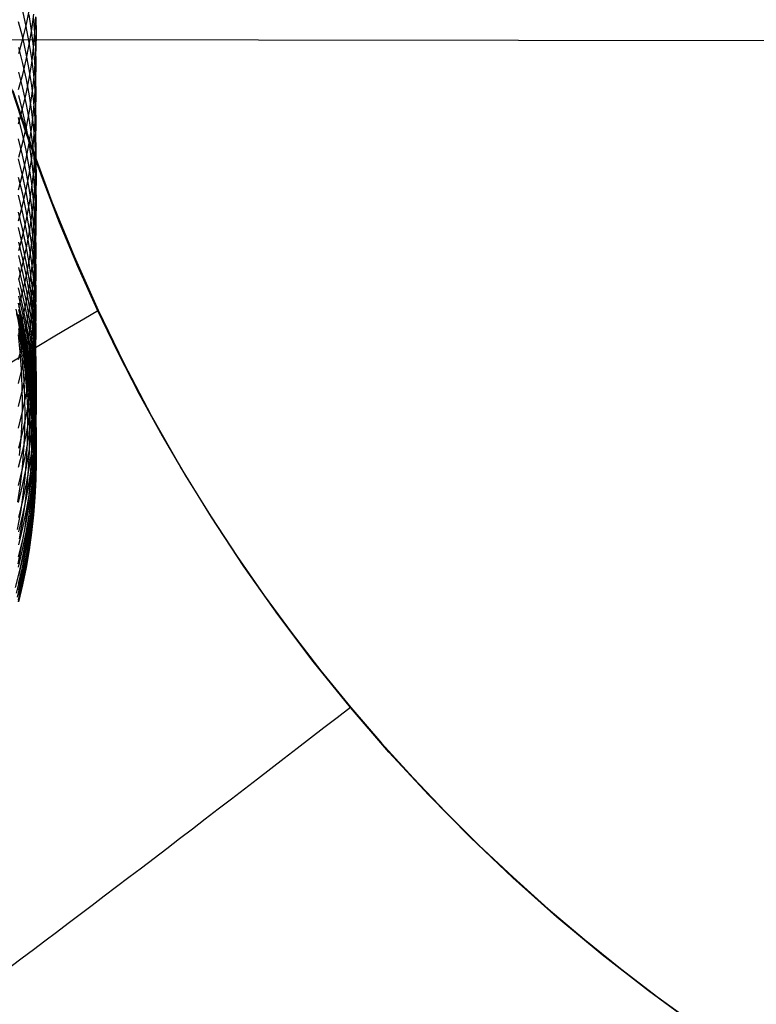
# Model space of a CAD drawing. Extents: x -383 to 1849, y -1185 to -529.
# Tile 82 of 256: x -310 to -289, y -1119 to -1092. Entities that reach past the tile are written whole.
import ezdxf

# ---------------------------------------------------------------- set-up
doc = ezdxf.new("R2010")
doc.units = 0
doc.layers.add('PREDEFINITO', color=7, linetype='CONTINUOUS')

msp = doc.modelspace()

# ---------------------------------------------------------------- linework, layer by layer
at = {"layer": 'PREDEFINITO'}
for p, q in [((-309.447, -1092.171, 614.012), (-309.546, -1091.734, 613.813)), ((-309.44, -1092.102, 625.828), (-309.356, -1091.689, 625.577)), ((-309.297, -1092.276, 615.937), (-309.365, -1091.837, 615.726)), ((-309.293, -1092.249, 623.828), (-309.24, -1091.826, 623.582)), ((-309.205, -1092.339, 617.881), (-309.243, -1091.9, 617.66)), ((-309.205, -1092.327, 621.829), (-309.182, -1091.897, 621.59)), ((-309.167, -1092.356, 619.846), (-309.175, -1091.922, 619.616)), ((-309.545, -1092.476, 612.305), (-309.66, -1092.038, 612.116)), ((-309.539, -1092.512, 626.077), (-309.44, -1092.102, 625.828)), ((-309.363, -1092.611, 614.213), (-309.447, -1092.171, 614.012)), ((-309.362, -1092.669, 624.073), (-309.293, -1092.249, 623.828)), ((-309.244, -1092.717, 616.148), (-309.297, -1092.276, 615.937)), ((-123.837, -1092.743, 447.612), (-310.23, -1092.538, 439.146)), ((-309.653, -1092.919, 626.324), (-309.539, -1092.512, 626.077)), ((-309.446, -1092.917, 612.496), (-309.545, -1092.476, 612.305)), ((-309.243, -1092.756, 622.067), (-309.205, -1092.327, 621.829)), ((-309.182, -1092.778, 618.103), (-309.205, -1092.339, 617.881)), ((-309.174, -1092.791, 620.076), (-309.167, -1092.356, 619.846)), ((-309.54, -1093.196, 610.787), (-309.654, -1092.755, 610.607)), ((-309.446, -1093.088, 624.316), (-309.362, -1092.669, 624.073)), ((-309.294, -1093.054, 614.415), (-309.363, -1092.611, 614.213)), ((-309.296, -1093.184, 622.305), (-309.243, -1092.756, 622.067)), ((-309.205, -1093.159, 616.361), (-309.244, -1092.717, 616.148)), ((-309.197, -1093.225, 620.306), (-309.174, -1092.791, 620.076)), ((-309.174, -1093.217, 618.325), (-309.182, -1092.778, 618.103)), ((-309.545, -1093.503, 624.557), (-309.446, -1093.088, 624.316)), ((-309.362, -1093.361, 612.688), (-309.446, -1092.917, 612.496)), ((-309.24, -1093.499, 614.618), (-309.294, -1093.054, 614.415)), ((-309.441, -1093.64, 610.969), (-309.54, -1093.196, 610.787)), ((-309.364, -1093.61, 622.541), (-309.296, -1093.184, 622.305)), ((-309.293, -1093.807, 612.881), (-309.362, -1093.361, 612.688)), ((-309.235, -1093.658, 620.535), (-309.197, -1093.225, 620.306)), ((-309.183, -1093.603, 616.574), (-309.205, -1093.159, 616.361)), ((-309.182, -1093.657, 618.547), (-309.174, -1093.217, 618.325)), ((-309.66, -1093.915, 624.797), (-309.545, -1093.503, 624.557)), ((-309.539, -1093.879, 609.251), (-309.653, -1093.434, 609.079)), ((-309.448, -1094.033, 622.776), (-309.364, -1093.61, 622.541)), ((-309.357, -1094.088, 611.152), (-309.441, -1093.64, 610.969)), ((-309.289, -1094.089, 620.764), (-309.235, -1093.658, 620.535)), ((-309.202, -1093.945, 614.821), (-309.24, -1093.499, 614.618)), ((-309.205, -1094.096, 618.768), (-309.182, -1093.657, 618.547)), ((-309.175, -1094.047, 616.787), (-309.183, -1093.603, 616.574)), ((-309.855, -1093.894, 439.131), (-309.45, -1095.139, 439.123)), ((-309.44, -1094.327, 609.424), (-309.539, -1093.879, 609.251)), ((-309.24, -1094.256, 613.075), (-309.293, -1093.807, 612.881)), ((-309.293, -1095.502, 439.125), (-309.808, -1093.952, 439.135)), ((-309.541, -1094.532, 607.702), (-309.655, -1094.084, 607.539)), ((-309.547, -1094.453, 623.01), (-309.448, -1094.033, 622.776)), ((-309.288, -1094.538, 611.336), (-309.357, -1094.088, 611.152)), ((-309.357, -1094.519, 620.992), (-309.289, -1094.089, 620.764)), ((-309.243, -1094.534, 618.99), (-309.205, -1094.096, 618.768)), ((-309.179, -1094.392, 615.025), (-309.202, -1093.945, 614.821)), ((-309.182, -1094.491, 617), (-309.175, -1094.047, 616.787)), ((-309.661, -1094.87, 623.241), (-309.547, -1094.453, 623.01)), ((-309.356, -1094.778, 609.598), (-309.44, -1094.327, 609.424)), ((-309.201, -1094.706, 613.269), (-309.24, -1094.256, 613.075)), ((-309.171, -1094.84, 615.229), (-309.179, -1094.392, 615.025)), ((-309.547, -1095.144, 606.137), (-309.661, -1094.692, 605.982)), ((-309.443, -1094.984, 607.867), (-309.541, -1094.532, 607.702)), ((-309.441, -1094.946, 621.218), (-309.357, -1094.519, 620.992)), ((-309.296, -1094.971, 619.21), (-309.243, -1094.534, 618.99)), ((-309.235, -1094.99, 611.521), (-309.288, -1094.538, 611.336)), ((-309.205, -1094.935, 617.213), (-309.182, -1094.491, 617)), ((-309.178, -1095.157, 613.464), (-309.201, -1094.706, 613.269)), ((-309.54, -1095.371, 621.443), (-309.441, -1094.946, 621.218)), ((-309.359, -1095.439, 608.032), (-309.443, -1094.984, 607.867)), ((-309.364, -1095.406, 619.429), (-309.296, -1094.971, 619.21)), ((-309.288, -1095.231, 609.773), (-309.356, -1094.778, 609.598)), ((-309.243, -1095.377, 617.426), (-309.205, -1094.935, 617.213)), ((-309.197, -1095.443, 611.707), (-309.235, -1094.99, 611.521)), ((-309.178, -1095.288, 615.434), (-309.171, -1094.84, 615.229)), ((-309.548, -1095.732, 604.563), (-309.662, -1095.278, 604.417)), ((-309.448, -1095.599, 606.292), (-309.547, -1095.144, 606.137)), ((-309.45, -1095.139, 439.123), (-309.01, -1096.373, 439.115)), ((-309.234, -1095.687, 609.949), (-309.288, -1095.231, 609.773)), ((-309.201, -1095.735, 615.638), (-309.178, -1095.288, 615.434)), ((-309.17, -1095.609, 613.66), (-309.178, -1095.157, 613.464)), ((-309.654, -1095.792, 621.666), (-309.54, -1095.371, 621.443)), ((-309.448, -1095.838, 619.648), (-309.364, -1095.406, 619.429)), ((-309.291, -1095.896, 608.198), (-309.359, -1095.439, 608.032)), ((-309.296, -1095.818, 617.638), (-309.243, -1095.377, 617.426)), ((-308.727, -1097.034, 439.116), (-309.293, -1095.502, 439.125)), ((-309.174, -1095.898, 611.893), (-309.197, -1095.443, 611.707)), ((-309.547, -1096.29, 602.977), (-309.662, -1095.833, 602.84)), ((-309.449, -1096.19, 604.709), (-309.548, -1095.732, 604.563)), ((-309.547, -1096.268, 619.864), (-309.448, -1095.838, 619.648)), ((-309.365, -1096.057, 606.449), (-309.448, -1095.599, 606.292)), ((-309.365, -1096.257, 617.849), (-309.296, -1095.818, 617.638)), ((-309.238, -1096.181, 615.841), (-309.201, -1095.735, 615.638)), ((-309.196, -1096.144, 610.125), (-309.234, -1095.687, 609.949)), ((-309.178, -1096.061, 613.855), (-309.17, -1095.609, 613.66)), ((-309.296, -1096.518, 606.606), (-309.365, -1096.057, 606.449)), ((-309.238, -1096.355, 608.366), (-309.291, -1095.896, 608.198)), ((-309.2, -1096.512, 614.05), (-309.178, -1096.061, 613.855)), ((-309.166, -1096.353, 612.079), (-309.174, -1095.898, 611.893)), ((-309.661, -1096.693, 620.079), (-309.547, -1096.268, 619.864)), ((-309.546, -1096.813, 601.38), (-309.66, -1096.354, 601.253)), ((-309.448, -1096.751, 603.114), (-309.547, -1096.29, 602.977)), ((-309.365, -1096.651, 604.857), (-309.449, -1096.19, 604.709)), ((-309.449, -1096.694, 618.058), (-309.365, -1096.257, 617.849)), ((-309.291, -1096.626, 616.044), (-309.238, -1096.181, 615.841)), ((-309.2, -1096.816, 608.533), (-309.238, -1096.355, 608.366)), ((-309.174, -1096.602, 610.302), (-309.196, -1096.144, 610.125)), ((-309.174, -1096.808, 612.265), (-309.166, -1096.353, 612.079)), ((-309.01, -1096.373, 439.115), (-308.536, -1097.596, 439.109)), ((-309.297, -1097.115, 605.005), (-309.365, -1096.651, 604.857)), ((-309.36, -1097.069, 616.246), (-309.291, -1096.626, 616.044)), ((-309.243, -1096.981, 606.764), (-309.296, -1096.518, 606.606)), ((-309.238, -1096.962, 614.245), (-309.2, -1096.512, 614.05)), ((-309.166, -1097.06, 610.479), (-309.174, -1096.602, 610.302)), ((-309.547, -1097.308, 599.774), (-309.661, -1096.846, 599.656)), ((-309.547, -1097.127, 618.266), (-309.449, -1096.694, 618.058)), ((-309.446, -1097.276, 601.508), (-309.546, -1096.813, 601.38)), ((-309.365, -1097.215, 603.252), (-309.448, -1096.751, 603.114)), ((-309.178, -1097.278, 608.701), (-309.2, -1096.816, 608.533)), ((-309.196, -1097.262, 612.451), (-309.174, -1096.808, 612.265)), ((-309.662, -1097.557, 618.473), (-309.547, -1097.127, 618.266)), ((-309.443, -1097.509, 616.447), (-309.36, -1097.069, 616.246)), ((-309.243, -1097.581, 605.154), (-309.297, -1097.115, 605.005)), ((-309.291, -1097.411, 614.439), (-309.238, -1096.962, 614.245)), ((-309.205, -1097.445, 606.923), (-309.243, -1096.981, 606.764)), ((-309.174, -1097.519, 610.656), (-309.166, -1097.06, 610.479)), ((-308.113, -1098.547, 439.108), (-308.727, -1097.034, 439.116)), ((-309.549, -1097.775, 598.16), (-309.663, -1097.311, 598.05)), ((-309.448, -1097.774, 599.892), (-309.547, -1097.308, 599.774)), ((-309.362, -1097.742, 601.637), (-309.446, -1097.276, 601.508)), ((-309.296, -1097.682, 603.392), (-309.365, -1097.215, 603.252)), ((-309.359, -1097.857, 614.632), (-309.291, -1097.411, 614.439)), ((-309.235, -1097.716, 612.636), (-309.196, -1097.262, 612.451)), ((-309.182, -1097.911, 607.082), (-309.205, -1097.445, 606.923)), ((-309.17, -1097.741, 608.869), (-309.178, -1097.278, 608.701)), ((-309.549, -1098.207, 596.535), (-309.663, -1097.741, 596.435)), ((-309.542, -1097.947, 616.646), (-309.443, -1097.509, 616.447)), ((-309.294, -1098.211, 601.767), (-309.362, -1097.742, 601.637)), ((-309.243, -1098.151, 603.531), (-309.296, -1097.682, 603.392)), ((-309.288, -1098.167, 612.821), (-309.235, -1097.716, 612.636)), ((-309.205, -1098.049, 605.303), (-309.243, -1097.581, 605.154)), ((-309.197, -1097.977, 610.833), (-309.174, -1097.519, 610.656)), ((-309.178, -1098.203, 609.038), (-309.17, -1097.741, 608.869)), ((-308.536, -1097.596, 439.109), (-308.029, -1098.807, 439.103)), ((-309.656, -1098.38, 616.844), (-309.542, -1097.947, 616.646)), ((-309.451, -1098.243, 598.269), (-309.549, -1097.775, 598.16)), ((-309.364, -1098.242, 600.012), (-309.448, -1097.774, 599.892)), ((-309.442, -1098.301, 614.824), (-309.359, -1097.857, 614.632)), ((-309.235, -1098.434, 611.01), (-309.197, -1097.977, 610.833)), ((-309.175, -1098.377, 607.241), (-309.182, -1097.911, 607.082)), ((-309.538, -1098.613, 594.903), (-309.652, -1098.146, 594.813)), ((-309.45, -1098.678, 596.636), (-309.549, -1098.207, 596.535)), ((-309.367, -1098.715, 598.38), (-309.451, -1098.243, 598.269)), ((-309.295, -1098.714, 600.133), (-309.364, -1098.242, 600.012)), ((-309.356, -1098.617, 613.005), (-309.288, -1098.167, 612.821)), ((-309.24, -1098.682, 601.897), (-309.294, -1098.211, 601.767)), ((-309.205, -1098.622, 603.672), (-309.243, -1098.151, 603.531)), ((-309.183, -1098.518, 605.453), (-309.205, -1098.049, 605.303)), ((-309.201, -1098.665, 609.206), (-309.178, -1098.203, 609.038)), ((-309.537, -1098.982, 593.263), (-309.652, -1098.512, 593.181)), ((-309.541, -1098.742, 615.014), (-309.442, -1098.301, 614.824)), ((-309.288, -1098.889, 611.186), (-309.235, -1098.434, 611.01)), ((-309.175, -1098.987, 605.603), (-309.183, -1098.518, 605.453)), ((-309.182, -1098.843, 607.401), (-309.175, -1098.377, 607.241)), ((-307.448, -1100.039, 439.101), (-308.113, -1098.547, 439.108)), ((-309.655, -1099.18, 615.204), (-309.541, -1098.742, 615.014)), ((-309.439, -1099.085, 594.995), (-309.538, -1098.613, 594.903)), ((-309.366, -1099.151, 596.737), (-309.45, -1098.678, 596.636)), ((-309.44, -1099.065, 613.188), (-309.356, -1098.617, 613.005)), ((-309.299, -1099.189, 598.491), (-309.367, -1098.715, 598.38)), ((-309.241, -1099.187, 600.254), (-309.295, -1098.714, 600.133)), ((-309.24, -1099.126, 609.373), (-309.201, -1098.665, 609.206)), ((-309.202, -1099.155, 602.028), (-309.24, -1098.682, 601.897)), ((-309.182, -1099.093, 603.812), (-309.205, -1098.622, 603.672)), ((-309.205, -1099.309, 607.56), (-309.182, -1098.843, 607.401)), ((-308.029, -1098.807, 439.103), (-307.489, -1100.005, 439.099)), ((-309.539, -1099.318, 591.616), (-309.653, -1098.847, 591.544)), ((-309.539, -1099.509, 613.37), (-309.44, -1099.065, 613.188)), ((-309.438, -1099.455, 593.345), (-309.537, -1098.982, 593.263)), ((-309.355, -1099.559, 595.087), (-309.439, -1099.085, 594.995)), ((-309.357, -1099.343, 611.361), (-309.288, -1098.889, 611.186)), ((-309.183, -1099.456, 605.753), (-309.175, -1098.987, 605.603)), ((-309.175, -1099.565, 603.953), (-309.182, -1099.093, 603.812)), ((-309.542, -1099.623, 589.965), (-309.656, -1099.15, 589.902)), ((-309.44, -1099.792, 591.689), (-309.539, -1099.318, 591.616)), ((-309.44, -1099.794, 611.535), (-309.357, -1099.343, 611.361)), ((-309.298, -1099.627, 596.839), (-309.366, -1099.151, 596.737)), ((-309.245, -1099.665, 598.603), (-309.299, -1099.189, 598.491)), ((-309.293, -1099.585, 609.54), (-309.24, -1099.126, 609.373)), ((-309.243, -1099.773, 607.718), (-309.205, -1099.309, 607.56)), ((-309.203, -1099.663, 600.375), (-309.241, -1099.187, 600.254)), ((-309.178, -1099.629, 602.159), (-309.202, -1099.155, 602.028)), ((-309.547, -1099.883, 588.307), (-309.661, -1099.409, 588.254)), ((-309.54, -1100.12, 586.643), (-309.655, -1099.646, 586.6)), ((-309.653, -1099.95, 613.551), (-309.539, -1099.509, 613.37)), ((-309.443, -1100.1, 590.028), (-309.542, -1099.623, 589.965)), ((-309.354, -1099.931, 593.428), (-309.438, -1099.455, 593.345)), ((-309.362, -1100.042, 609.707), (-309.293, -1099.585, 609.54)), ((-309.287, -1100.036, 595.179), (-309.355, -1099.559, 595.087)), ((-309.245, -1100.106, 596.942), (-309.298, -1099.627, 596.839)), ((-309.206, -1099.925, 605.903), (-309.183, -1099.456, 605.753)), ((-309.182, -1100.037, 604.094), (-309.175, -1099.565, 603.953)), ((-309.171, -1100.103, 602.291), (-309.178, -1099.629, 602.159)), ((-309.547, -1100.315, 584.963), (-309.661, -1099.839, 584.93)), ((-309.448, -1100.361, 588.36), (-309.547, -1099.883, 588.307)), ((-309.539, -1100.242, 611.708), (-309.44, -1099.794, 611.535)), ((-309.356, -1100.27, 591.762), (-309.44, -1099.792, 591.689)), ((-309.286, -1100.41, 593.511), (-309.354, -1099.931, 593.428)), ((-309.297, -1100.236, 607.877), (-309.243, -1099.773, 607.718)), ((-309.207, -1100.143, 598.716), (-309.245, -1099.665, 598.603)), ((-309.244, -1100.392, 606.053), (-309.206, -1099.925, 605.903)), ((-309.18, -1100.139, 600.497), (-309.203, -1099.663, 600.375)), ((-309.616, -1100.476, 567.893), (-309.729, -1100.003, 567.955)), ((-309.615, -1100.575, 564.336), (-309.712, -1100.101, 564.417)), ((-309.594, -1100.602, 569.637), (-309.707, -1100.128, 569.689)), ((-309.546, -1100.623, 581.55), (-309.661, -1100.146, 581.534)), ((-309.541, -1100.489, 583.253), (-309.655, -1100.013, 583.229)), ((-309.441, -1100.599, 586.686), (-309.54, -1100.12, 586.643)), ((-309.446, -1100.497, 609.872), (-309.362, -1100.042, 609.707)), ((-309.36, -1100.579, 590.091), (-309.443, -1100.1, 590.028)), ((-309.233, -1100.516, 595.272), (-309.287, -1100.036, 595.179)), ((-309.207, -1100.586, 597.045), (-309.245, -1100.106, 596.942)), ((-309.185, -1100.622, 598.828), (-309.207, -1100.143, 598.716)), ((-309.205, -1100.509, 604.234), (-309.182, -1100.037, 604.094)), ((-309.172, -1100.615, 600.619), (-309.18, -1100.139, 600.497)), ((-309.178, -1100.577, 602.422), (-309.171, -1100.103, 602.291)), ((-307.448, -1100.039, 439.101), (-307.85, -1100.277, 439.047)), ((-307.489, -1100.005, 439.099), (-306.917, -1101.189, 439.095)), ((-306.736, -1101.509, 439.094), (-307.448, -1100.039, 439.101)), ((-309.57, -1100.701, 571.383), (-309.684, -1100.226, 571.425)), ((-309.582, -1100.817, 562.502), (-309.664, -1100.342, 562.593)), ((-309.547, -1100.77, 573.126), (-309.661, -1100.295, 573.157)), ((-309.547, -1100.8, 578.259), (-309.661, -1100.323, 578.265)), ((-309.56, -1100.783, 566.081), (-309.658, -1100.308, 566.153)), ((-309.542, -1100.802, 574.877), (-309.656, -1100.326, 574.902)), ((-309.541, -1100.736, 579.852), (-309.655, -1100.26, 579.845)), ((-309.654, -1100.686, 611.88), (-309.539, -1100.242, 611.708)), ((-309.539, -1100.823, 576.626), (-309.653, -1100.347, 576.646)), ((-309.518, -1100.952, 567.831), (-309.616, -1100.476, 567.893)), ((-309.448, -1100.795, 584.997), (-309.547, -1100.315, 584.963)), ((-309.364, -1100.842, 588.414), (-309.448, -1100.361, 588.36)), ((-309.365, -1100.697, 608.034), (-309.297, -1100.236, 607.877)), ((-309.288, -1100.751, 591.836), (-309.356, -1100.27, 591.762)), ((-309.297, -1100.859, 606.202), (-309.244, -1100.392, 606.053)), ((-309.232, -1100.891, 593.595), (-309.286, -1100.41, 593.511)), ((-307.85, -1100.277, 439.047), (-308.251, -1100.515, 438.984)), ((-309.614, -1101.183, 558.795), (-309.664, -1100.706, 558.906)), ((-309.589, -1101.016, 560.655), (-309.655, -1100.539, 560.757)), ((-309.533, -1101.053, 564.254), (-309.615, -1100.575, 564.336)), ((-309.495, -1101.081, 569.585), (-309.594, -1100.602, 569.637)), ((-309.472, -1101.18, 571.341), (-309.57, -1100.701, 571.383)), ((-309.448, -1101.104, 581.567), (-309.546, -1100.623, 581.55)), ((-309.545, -1100.949, 610.036), (-309.446, -1100.497, 609.872)), ((-309.442, -1100.969, 583.278), (-309.541, -1100.489, 583.253)), ((-309.442, -1101.217, 579.859), (-309.541, -1100.736, 579.852)), ((-309.449, -1101.155, 608.191), (-309.365, -1100.697, 608.034)), ((-309.358, -1101.08, 586.729), (-309.441, -1100.599, 586.686)), ((-309.291, -1101.062, 590.155), (-309.36, -1100.579, 590.091)), ((-309.235, -1101.233, 591.91), (-309.288, -1100.751, 591.836)), ((-309.243, -1100.979, 604.374), (-309.205, -1100.509, 604.234)), ((-309.195, -1100.997, 595.366), (-309.233, -1100.516, 595.272)), ((-309.184, -1101.067, 597.148), (-309.207, -1100.586, 597.045)), ((-309.2, -1101.051, 602.553), (-309.178, -1100.577, 602.422)), ((-309.177, -1101.102, 598.941), (-309.185, -1100.622, 598.828)), ((-309.18, -1101.092, 600.741), (-309.172, -1100.615, 600.619)), ((-308.251, -1100.515, 438.984), (-308.652, -1100.754, 438.911)), ((-309.66, -1101.397, 610.199), (-309.545, -1100.949, 610.036)), ((-309.538, -1101.495, 560.554), (-309.589, -1101.016, 560.655)), ((-309.516, -1101.295, 562.41), (-309.582, -1100.817, 562.502)), ((-309.478, -1101.261, 566.009), (-309.56, -1100.783, 566.081)), ((-309.448, -1101.249, 573.094), (-309.547, -1100.77, 573.126)), ((-309.448, -1101.281, 578.253), (-309.547, -1100.8, 578.259)), ((-309.443, -1101.282, 574.852), (-309.542, -1100.802, 574.877)), ((-309.44, -1101.303, 576.605), (-309.539, -1100.823, 576.626)), ((-309.435, -1101.431, 567.769), (-309.518, -1100.952, 567.831)), ((-309.053, -1100.993, 438.83), (-309.452, -1101.233, 438.74)), ((-309.364, -1101.278, 585.03), (-309.448, -1100.795, 584.997)), ((-309.358, -1101.452, 583.303), (-309.442, -1100.969, 583.278)), ((-309.365, -1101.322, 606.35), (-309.297, -1100.859, 606.202)), ((-309.296, -1101.326, 588.468), (-309.364, -1100.842, 588.414)), ((-309.296, -1101.448, 604.514), (-309.243, -1100.979, 604.374)), ((-309.194, -1101.374, 593.678), (-309.232, -1100.891, 593.595)), ((-309.172, -1101.479, 595.459), (-309.195, -1100.997, 595.366)), ((-308.652, -1100.754, 438.911), (-309.053, -1100.993, 438.83)), ((-309.452, -1101.233, 438.74), (-309.851, -1101.472, 438.64)), ((-309.578, -1101.661, 558.685), (-309.614, -1101.183, 558.795)), ((-309.548, -1101.611, 608.346), (-309.449, -1101.155, 608.191)), ((-309.466, -1101.533, 564.172), (-309.533, -1101.053, 564.254)), ((-309.464, -1101.775, 562.319), (-309.516, -1101.295, 562.41)), ((-309.412, -1101.562, 569.533), (-309.495, -1101.081, 569.585)), ((-309.41, -1101.742, 565.937), (-309.478, -1101.261, 566.009)), ((-309.388, -1101.663, 571.298), (-309.472, -1101.18, 571.341)), ((-309.364, -1101.587, 581.583), (-309.448, -1101.104, 581.567)), ((-309.365, -1101.732, 573.062), (-309.448, -1101.249, 573.094)), ((-309.364, -1101.765, 578.247), (-309.448, -1101.281, 578.253)), ((-309.36, -1101.765, 574.827), (-309.443, -1101.282, 574.852)), ((-309.358, -1101.7, 579.865), (-309.442, -1101.217, 579.859)), ((-309.296, -1101.763, 585.064), (-309.364, -1101.278, 585.03)), ((-309.289, -1101.565, 586.772), (-309.358, -1101.08, 586.729)), ((-309.238, -1101.546, 590.22), (-309.291, -1101.062, 590.155)), ((-309.238, -1101.524, 602.684), (-309.2, -1101.051, 602.553)), ((-309.196, -1101.718, 591.984), (-309.235, -1101.233, 591.91)), ((-309.202, -1101.569, 600.862), (-309.18, -1101.092, 600.741)), ((-309.176, -1101.548, 597.251), (-309.184, -1101.067, 597.148)), ((-309.184, -1101.581, 599.053), (-309.177, -1101.102, 598.941)), ((-306.917, -1101.189, 439.095), (-306.313, -1102.357, 439.091)), ((-309.502, -1101.975, 560.454), (-309.538, -1101.495, 560.554)), ((-309.414, -1102.015, 564.091), (-309.466, -1101.533, 564.172)), ((-309.449, -1101.784, 606.498), (-309.365, -1101.322, 606.35)), ((-309.357, -1101.786, 576.585), (-309.44, -1101.303, 576.605)), ((-309.367, -1101.914, 567.707), (-309.435, -1101.431, 567.769)), ((-309.344, -1102.046, 569.481), (-309.412, -1101.562, 569.533)), ((-309.365, -1101.915, 604.653), (-309.296, -1101.448, 604.514)), ((-309.289, -1101.937, 583.327), (-309.358, -1101.452, 583.303)), ((-309.242, -1101.812, 588.522), (-309.296, -1101.326, 588.468)), ((-309.291, -1101.995, 602.814), (-309.238, -1101.524, 602.684)), ((-309.236, -1102.051, 586.816), (-309.289, -1101.565, 586.772)), ((-309.24, -1102.044, 600.984), (-309.202, -1101.569, 600.862)), ((-309.201, -1102.033, 590.284), (-309.238, -1101.546, 590.22)), ((-309.171, -1101.857, 593.762), (-309.194, -1101.374, 593.678)), ((-309.184, -1102.03, 597.354), (-309.176, -1101.548, 597.251)), ((-309.165, -1101.962, 595.553), (-309.172, -1101.479, 595.459)), ((-305.975, -1102.954, 439.089), (-306.736, -1101.509, 439.094)), ((-309.662, -1102.062, 608.5), (-309.548, -1101.611, 608.346)), ((-309.558, -1102.141, 558.575), (-309.578, -1101.661, 558.685)), ((-309.548, -1102.242, 606.644), (-309.449, -1101.784, 606.498)), ((-309.428, -1102.256, 562.228), (-309.464, -1101.775, 562.319)), ((-309.358, -1102.225, 565.866), (-309.41, -1101.742, 565.937)), ((-309.32, -1102.148, 571.256), (-309.388, -1101.663, 571.298)), ((-309.296, -1102.217, 573.03), (-309.365, -1101.732, 573.062)), ((-309.295, -1102.074, 581.599), (-309.364, -1101.587, 581.583)), ((-309.296, -1102.252, 578.241), (-309.364, -1101.765, 578.247)), ((-309.291, -1102.251, 574.802), (-309.36, -1101.765, 574.827)), ((-309.289, -1102.186, 579.872), (-309.358, -1101.7, 579.865)), ((-309.288, -1102.272, 576.564), (-309.357, -1101.786, 576.585)), ((-309.242, -1102.251, 585.098), (-309.296, -1101.763, 585.064)), ((-309.204, -1102.3, 588.576), (-309.242, -1101.812, 588.522)), ((-309.207, -1102.06, 599.166), (-309.184, -1101.581, 599.053)), ((-309.174, -1102.203, 592.058), (-309.196, -1101.718, 591.984)), ((-309.482, -1102.457, 560.353), (-309.502, -1101.975, 560.454)), ((-309.449, -1102.379, 604.792), (-309.365, -1101.915, 604.653)), ((-309.377, -1102.499, 564.009), (-309.414, -1102.015, 564.091)), ((-309.314, -1102.398, 567.645), (-309.367, -1101.914, 567.707)), ((-309.359, -1102.464, 602.944), (-309.291, -1101.995, 602.814)), ((-309.292, -1102.533, 569.429), (-309.344, -1102.046, 569.481)), ((-309.242, -1102.563, 581.616), (-309.295, -1102.074, 581.599)), ((-309.293, -1102.517, 601.105), (-309.24, -1102.044, 600.984)), ((-309.236, -1102.425, 583.352), (-309.289, -1101.937, 583.327)), ((-309.245, -1102.538, 599.278), (-309.207, -1102.06, 599.166)), ((-309.198, -1102.539, 586.86), (-309.236, -1102.051, 586.816)), ((-309.207, -1102.511, 597.457), (-309.184, -1102.03, 597.354)), ((-309.178, -1102.52, 590.349), (-309.201, -1102.033, 590.284)), ((-309.172, -1102.444, 595.646), (-309.165, -1101.962, 595.553)), ((-309.164, -1102.342, 593.847), (-309.171, -1101.857, 593.762)), ((-309.662, -1102.696, 606.789), (-309.548, -1102.242, 606.644)), ((-309.554, -1102.621, 558.465), (-309.558, -1102.141, 558.575)), ((-309.548, -1102.84, 604.929), (-309.449, -1102.379, 604.792)), ((-309.407, -1102.739, 562.137), (-309.428, -1102.256, 562.228)), ((-309.321, -1102.71, 565.794), (-309.358, -1102.225, 565.866)), ((-309.267, -1102.636, 571.214), (-309.32, -1102.148, 571.256)), ((-309.243, -1102.704, 572.998), (-309.296, -1102.217, 573.03)), ((-309.242, -1102.741, 578.235), (-309.296, -1102.252, 578.241)), ((-309.238, -1102.739, 574.777), (-309.291, -1102.251, 574.802)), ((-309.236, -1102.675, 579.879), (-309.289, -1102.186, 579.872)), ((-309.235, -1102.759, 576.543), (-309.288, -1102.272, 576.564)), ((-309.204, -1102.741, 585.132), (-309.242, -1102.251, 585.098)), ((-309.182, -1102.789, 588.63), (-309.204, -1102.3, 588.576)), ((-309.166, -1102.689, 592.133), (-309.174, -1102.203, 592.058)), ((-309.171, -1102.826, 593.931), (-309.164, -1102.342, 593.847)), ((-306.313, -1102.357, 439.091), (-305.68, -1103.51, 439.089)), ((-309.564, -1103.102, 558.357), (-309.554, -1102.621, 558.465)), ((-309.476, -1102.939, 560.253), (-309.482, -1102.457, 560.353)), ((-309.443, -1102.93, 603.073), (-309.359, -1102.464, 602.944)), ((-309.356, -1102.985, 563.928), (-309.377, -1102.499, 564.009)), ((-309.361, -1102.989, 601.225), (-309.293, -1102.517, 601.105)), ((-309.277, -1102.884, 567.583), (-309.314, -1102.398, 567.645)), ((-309.298, -1103.014, 599.39), (-309.245, -1102.538, 599.278)), ((-309.254, -1103.021, 569.376), (-309.292, -1102.533, 569.429)), ((-309.23, -1103.125, 571.171), (-309.267, -1102.636, 571.214)), ((-309.245, -1102.991, 597.56), (-309.207, -1102.511, 597.457)), ((-309.204, -1103.053, 581.633), (-309.242, -1102.563, 581.616)), ((-309.198, -1102.914, 583.377), (-309.236, -1102.425, 583.352)), ((-309.175, -1103.028, 586.904), (-309.198, -1102.539, 586.86)), ((-309.195, -1102.926, 595.74), (-309.172, -1102.444, 595.646)), ((-309.171, -1103.008, 590.413), (-309.178, -1102.52, 590.349)), ((-309.662, -1103.297, 605.065), (-309.548, -1102.84, 604.929)), ((-309.541, -1103.394, 603.201), (-309.443, -1102.93, 603.073)), ((-309.401, -1103.223, 562.047), (-309.407, -1102.739, 562.137)), ((-309.3, -1103.196, 565.723), (-309.321, -1102.71, 565.794)), ((-309.255, -1103.371, 567.522), (-309.277, -1102.884, 567.583)), ((-309.205, -1103.193, 572.966), (-309.243, -1102.704, 572.998)), ((-309.204, -1103.232, 578.229), (-309.242, -1102.741, 578.235)), ((-309.201, -1103.229, 574.752), (-309.238, -1102.739, 574.777)), ((-309.198, -1103.165, 579.886), (-309.236, -1102.675, 579.879)), ((-309.197, -1103.249, 576.523), (-309.235, -1102.759, 576.543)), ((-309.233, -1103.407, 595.833), (-309.195, -1102.926, 595.74)), ((-309.181, -1103.232, 585.166), (-309.204, -1102.741, 585.132)), ((-309.175, -1103.405, 583.403), (-309.198, -1102.914, 583.377)), ((-309.194, -1103.31, 594.015), (-309.171, -1102.826, 593.931)), ((-309.174, -1103.278, 588.685), (-309.182, -1102.789, 588.63)), ((-309.174, -1103.175, 592.207), (-309.166, -1102.689, 592.133)), ((-309.59, -1103.582, 558.249), (-309.564, -1103.102, 558.357)), ((-309.486, -1103.422, 560.154), (-309.476, -1102.939, 560.253)), ((-309.444, -1103.458, 601.345), (-309.361, -1102.989, 601.225)), ((-309.367, -1103.489, 599.501), (-309.298, -1103.014, 599.39)), ((-309.35, -1103.471, 563.847), (-309.356, -1102.985, 563.928)), ((-309.293, -1103.683, 565.652), (-309.3, -1103.196, 565.723)), ((-309.298, -1103.469, 597.662), (-309.245, -1102.991, 597.56)), ((-309.232, -1103.51, 569.324), (-309.254, -1103.021, 569.376)), ((-309.207, -1103.615, 571.129), (-309.23, -1103.125, 571.171)), ((-309.183, -1103.684, 572.934), (-309.205, -1103.193, 572.966)), ((-309.181, -1103.545, 581.649), (-309.204, -1103.053, 581.633)), ((-309.175, -1103.656, 579.893), (-309.198, -1103.165, 579.886)), ((-309.196, -1103.66, 592.282), (-309.174, -1103.175, 592.207)), ((-309.179, -1103.496, 590.478), (-309.171, -1103.008, 590.413)), ((-309.167, -1103.518, 586.948), (-309.175, -1103.028, 586.904)), ((-305.167, -1104.375, 439.085), (-305.975, -1102.954, 439.089)), ((-309.655, -1103.853, 603.328), (-309.541, -1103.394, 603.201)), ((-309.543, -1103.923, 601.464), (-309.444, -1103.458, 601.345)), ((-309.511, -1103.904, 560.055), (-309.486, -1103.422, 560.154)), ((-309.411, -1103.706, 561.957), (-309.401, -1103.223, 562.047)), ((-309.366, -1103.946, 597.764), (-309.298, -1103.469, 597.662)), ((-309.359, -1103.956, 563.767), (-309.35, -1103.471, 563.847)), ((-309.287, -1103.887, 595.926), (-309.233, -1103.407, 595.833)), ((-309.248, -1103.859, 567.46), (-309.255, -1103.371, 567.522)), ((-309.232, -1103.792, 594.099), (-309.194, -1103.31, 594.015)), ((-309.181, -1103.723, 578.223), (-309.204, -1103.232, 578.229)), ((-309.178, -1103.72, 574.726), (-309.201, -1103.229, 574.752)), ((-309.174, -1103.74, 576.502), (-309.197, -1103.249, 576.523)), ((-309.182, -1103.768, 588.739), (-309.174, -1103.278, 588.685)), ((-309.174, -1103.723, 585.201), (-309.181, -1103.232, 585.166)), ((-309.167, -1103.896, 583.428), (-309.175, -1103.405, 583.403)), ((-309.631, -1104.061, 558.142), (-309.59, -1103.582, 558.249)), ((-309.45, -1103.96, 599.612), (-309.367, -1103.489, 599.501)), ((-309.436, -1104.189, 561.868), (-309.411, -1103.706, 561.957)), ((-309.302, -1104.169, 565.581), (-309.293, -1103.683, 565.652)), ((-309.235, -1104.145, 592.356), (-309.196, -1103.66, 592.282)), ((-309.225, -1104, 569.273), (-309.232, -1103.51, 569.324)), ((-309.2, -1104.106, 571.087), (-309.207, -1103.615, 571.129)), ((-309.202, -1103.983, 590.543), (-309.179, -1103.496, 590.478)), ((-309.175, -1104.174, 572.902), (-309.183, -1103.684, 572.934)), ((-309.174, -1104.037, 581.666), (-309.181, -1103.545, 581.649)), ((-309.181, -1104.214, 585.235), (-309.174, -1103.723, 585.201)), ((-309.174, -1104.216, 578.216), (-309.181, -1103.723, 578.223)), ((-309.171, -1104.211, 574.701), (-309.178, -1103.72, 574.726)), ((-309.175, -1104.008, 586.992), (-309.167, -1103.518, 586.948)), ((-309.167, -1104.148, 579.9), (-309.175, -1103.656, 579.893)), ((-309.166, -1104.231, 576.481), (-309.174, -1103.74, 576.502)), ((-305.68, -1103.51, 439.089), (-305.016, -1104.645, 439.087)), ((-309.657, -1104.385, 601.582), (-309.543, -1103.923, 601.464)), ((-309.552, -1104.384, 559.958), (-309.511, -1103.904, 560.055)), ((-309.549, -1104.428, 599.722), (-309.45, -1103.96, 599.612)), ((-309.45, -1104.419, 597.866), (-309.366, -1103.946, 597.764)), ((-309.383, -1104.442, 563.687), (-309.359, -1103.956, 563.767)), ((-309.355, -1104.364, 596.018), (-309.287, -1103.887, 595.926)), ((-309.286, -1104.273, 594.182), (-309.232, -1103.792, 594.099)), ((-309.257, -1104.347, 567.399), (-309.248, -1103.859, 567.46)), ((-309.24, -1104.469, 590.607), (-309.202, -1103.983, 590.543)), ((-309.233, -1104.49, 569.221), (-309.225, -1104, 569.273)), ((-309.205, -1104.257, 588.794), (-309.182, -1103.768, 588.739)), ((-309.198, -1104.497, 587.036), (-309.175, -1104.008, 586.992)), ((-309.175, -1104.387, 583.453), (-309.167, -1103.896, 583.428)), ((-309.476, -1104.671, 561.78), (-309.436, -1104.189, 561.868)), ((-309.354, -1104.752, 594.265), (-309.286, -1104.273, 594.182)), ((-309.326, -1104.655, 565.511), (-309.302, -1104.169, 565.581)), ((-309.288, -1104.627, 592.43), (-309.235, -1104.145, 592.356)), ((-309.243, -1104.744, 588.848), (-309.205, -1104.257, 588.794)), ((-309.208, -1104.596, 571.045), (-309.2, -1104.106, 571.087)), ((-309.204, -1104.705, 585.269), (-309.181, -1104.214, 585.235)), ((-309.183, -1104.665, 572.87), (-309.175, -1104.174, 572.902)), ((-309.181, -1104.529, 581.682), (-309.174, -1104.037, 581.666)), ((-309.181, -1104.708, 578.21), (-309.174, -1104.216, 578.216)), ((-309.178, -1104.702, 574.676), (-309.171, -1104.211, 574.701)), ((-309.175, -1104.639, 579.907), (-309.167, -1104.148, 579.9)), ((-309.174, -1104.722, 576.46), (-309.166, -1104.231, 576.481)), ((-309.663, -1104.893, 599.831), (-309.549, -1104.428, 599.722)), ((-309.607, -1104.864, 559.861), (-309.552, -1104.384, 559.958)), ((-309.549, -1104.89, 597.967), (-309.45, -1104.419, 597.866)), ((-309.439, -1104.839, 596.11), (-309.355, -1104.364, 596.018)), ((-309.423, -1104.926, 563.608), (-309.383, -1104.442, 563.687)), ((-309.294, -1104.954, 590.671), (-309.24, -1104.469, 590.607)), ((-309.28, -1104.834, 567.338), (-309.257, -1104.347, 567.399)), ((-309.256, -1104.979, 569.17), (-309.233, -1104.49, 569.221)), ((-309.236, -1104.985, 587.08), (-309.198, -1104.497, 587.036)), ((-309.204, -1105.021, 581.699), (-309.181, -1104.529, 581.682)), ((-309.198, -1104.878, 583.478), (-309.175, -1104.387, 583.453)), ((-304.314, -1105.768, 439.081), (-305.167, -1104.375, 439.085)), ((-309.538, -1105.31, 596.202), (-309.439, -1104.839, 596.11)), ((-309.531, -1105.151, 561.692), (-309.476, -1104.671, 561.78)), ((-309.438, -1105.229, 594.348), (-309.354, -1104.752, 594.265)), ((-309.365, -1105.14, 565.441), (-309.326, -1104.655, 565.511)), ((-309.356, -1105.108, 592.504), (-309.288, -1104.627, 592.43)), ((-309.319, -1105.32, 567.278), (-309.28, -1104.834, 567.338)), ((-309.296, -1105.231, 588.902), (-309.243, -1104.744, 588.848)), ((-309.242, -1105.194, 585.303), (-309.204, -1104.705, 585.269)), ((-309.231, -1105.086, 571.004), (-309.208, -1104.596, 571.045)), ((-309.206, -1105.155, 572.838), (-309.183, -1104.665, 572.87)), ((-309.204, -1105.2, 578.204), (-309.181, -1104.708, 578.21)), ((-309.202, -1105.193, 574.651), (-309.178, -1104.702, 574.676)), ((-309.198, -1105.131, 579.913), (-309.175, -1104.639, 579.907)), ((-309.197, -1105.212, 576.439), (-309.174, -1104.722, 576.46)), ((-305.016, -1104.645, 439.087), (-304.323, -1105.762, 439.085)), ((-309.678, -1105.341, 559.765), (-309.607, -1104.864, 559.861)), ((-309.663, -1105.356, 598.067), (-309.549, -1104.89, 597.967)), ((-309.477, -1105.409, 563.53), (-309.423, -1104.926, 563.608)), ((-309.44, -1105.586, 592.577), (-309.356, -1105.108, 592.504)), ((-309.362, -1105.436, 590.735), (-309.294, -1104.954, 590.671)), ((-309.295, -1105.468, 569.119), (-309.256, -1104.979, 569.17)), ((-309.289, -1105.472, 587.124), (-309.236, -1104.985, 587.08)), ((-309.269, -1105.576, 570.962), (-309.231, -1105.086, 571.004)), ((-309.242, -1105.511, 581.716), (-309.204, -1105.021, 581.699)), ((-309.236, -1105.367, 583.503), (-309.198, -1104.878, 583.478)), ((-309.652, -1105.778, 596.292), (-309.538, -1105.31, 596.202)), ((-309.601, -1105.629, 561.606), (-309.531, -1105.151, 561.692)), ((-309.537, -1105.702, 594.43), (-309.438, -1105.229, 594.348)), ((-309.419, -1105.623, 565.372), (-309.365, -1105.14, 565.441)), ((-309.373, -1105.805, 567.218), (-309.319, -1105.32, 567.278)), ((-309.365, -1105.715, 588.956), (-309.296, -1105.231, 588.902)), ((-309.295, -1105.682, 585.337), (-309.242, -1105.194, 585.303)), ((-309.289, -1105.855, 583.528), (-309.236, -1105.367, 583.503)), ((-309.245, -1105.644, 572.806), (-309.206, -1105.155, 572.838)), ((-309.242, -1105.691, 578.198), (-309.204, -1105.2, 578.204)), ((-309.24, -1105.683, 574.626), (-309.202, -1105.193, 574.651)), ((-309.236, -1105.621, 579.92), (-309.198, -1105.131, 579.913)), ((-309.235, -1105.702, 576.419), (-309.197, -1105.212, 576.439)), ((-309.687, -1106.105, 561.52), (-309.601, -1105.629, 561.606)), ((-309.547, -1105.889, 563.452), (-309.477, -1105.409, 563.53)), ((-309.539, -1106.06, 592.65), (-309.44, -1105.586, 592.577)), ((-309.489, -1106.105, 565.304), (-309.419, -1105.623, 565.372)), ((-309.446, -1105.916, 590.799), (-309.362, -1105.436, 590.735)), ((-309.357, -1105.956, 587.167), (-309.289, -1105.472, 587.124)), ((-309.348, -1105.954, 569.068), (-309.295, -1105.468, 569.119)), ((-309.323, -1106.063, 570.921), (-309.269, -1105.576, 570.962)), ((-309.298, -1106.131, 572.775), (-309.245, -1105.644, 572.806)), ((-309.296, -1106, 581.732), (-309.242, -1105.511, 581.716)), ((-309.289, -1106.109, 579.927), (-309.236, -1105.621, 579.92)), ((-309.652, -1106.171, 594.512), (-309.537, -1105.702, 594.43)), ((-309.632, -1106.367, 563.375), (-309.547, -1105.889, 563.452)), ((-309.546, -1106.392, 590.862), (-309.446, -1105.916, 590.799)), ((-309.448, -1106.196, 589.01), (-309.365, -1105.715, 588.956)), ((-309.443, -1106.287, 567.159), (-309.373, -1105.805, 567.218)), ((-309.364, -1106.168, 585.371), (-309.295, -1105.682, 585.337)), ((-309.358, -1106.341, 583.553), (-309.289, -1105.855, 583.528)), ((-309.295, -1106.18, 578.192), (-309.242, -1105.691, 578.198)), ((-309.293, -1106.171, 574.601), (-309.24, -1105.683, 574.626)), ((-309.288, -1106.19, 576.398), (-309.235, -1105.702, 576.419)), ((-304.323, -1105.762, 439.085), (-303.602, -1106.86, 439.083)), ((-303.415, -1107.133, 439.078), (-304.314, -1105.768, 439.081)), ((-309.653, -1106.531, 592.722), (-309.539, -1106.06, 592.65)), ((-309.574, -1106.583, 565.236), (-309.489, -1106.105, 565.304)), ((-309.547, -1106.674, 589.063), (-309.448, -1106.196, 589.01)), ((-309.447, -1106.651, 585.404), (-309.364, -1106.168, 585.371)), ((-309.441, -1106.437, 587.211), (-309.357, -1105.956, 587.167)), ((-309.417, -1106.439, 569.018), (-309.348, -1105.954, 569.068)), ((-309.391, -1106.548, 570.88), (-309.323, -1106.063, 570.921)), ((-309.367, -1106.617, 572.744), (-309.298, -1106.131, 572.775)), ((-309.364, -1106.487, 581.749), (-309.296, -1106, 581.732)), ((-309.364, -1106.667, 578.186), (-309.295, -1106.18, 578.192)), ((-309.362, -1106.657, 574.576), (-309.293, -1106.171, 574.601)), ((-309.358, -1106.595, 579.934), (-309.289, -1106.109, 579.927)), ((-309.357, -1106.676, 576.377), (-309.288, -1106.19, 576.398)), ((-309.66, -1106.864, 590.925), (-309.546, -1106.392, 590.862)), ((-309.54, -1106.916, 587.254), (-309.441, -1106.437, 587.211)), ((-309.527, -1106.767, 567.101), (-309.443, -1106.287, 567.159)), ((-309.502, -1106.92, 568.969), (-309.417, -1106.439, 569.018)), ((-309.441, -1106.823, 583.578), (-309.358, -1106.341, 583.553)), ((-309.674, -1107.058, 565.169), (-309.574, -1106.583, 565.236)), ((-309.661, -1107.148, 589.116), (-309.547, -1106.674, 589.063)), ((-309.546, -1107.131, 585.438), (-309.447, -1106.651, 585.404)), ((-309.475, -1107.031, 570.84), (-309.391, -1106.548, 570.88)), ((-309.451, -1107.099, 572.713), (-309.367, -1106.617, 572.744)), ((-309.448, -1106.971, 581.765), (-309.364, -1106.487, 581.749)), ((-309.447, -1107.151, 578.18), (-309.364, -1106.667, 578.186)), ((-309.446, -1107.14, 574.552), (-309.362, -1106.657, 574.576)), ((-309.441, -1107.079, 579.941), (-309.358, -1106.595, 579.934)), ((-309.441, -1107.158, 576.357), (-309.357, -1106.676, 576.377)), ((-309.654, -1107.39, 587.296), (-309.54, -1106.916, 587.254)), ((-309.627, -1107.244, 567.043), (-309.527, -1106.767, 567.101)), ((-309.601, -1107.399, 568.92), (-309.502, -1106.92, 568.969)), ((-309.547, -1107.451, 581.781), (-309.448, -1106.971, 581.765)), ((-309.54, -1107.303, 583.602), (-309.441, -1106.823, 583.578)), ((-303.602, -1106.86, 439.083), (-302.854, -1107.938, 439.082)), ((-309.742, -1107.716, 566.986), (-309.627, -1107.244, 567.043)), ((-309.661, -1107.607, 585.471), (-309.546, -1107.131, 585.438)), ((-309.575, -1107.51, 570.8), (-309.475, -1107.031, 570.84)), ((-309.55, -1107.578, 572.682), (-309.451, -1107.099, 572.713)), ((-309.546, -1107.632, 578.174), (-309.447, -1107.151, 578.18)), ((-309.545, -1107.62, 574.528), (-309.446, -1107.14, 574.552)), ((-309.54, -1107.559, 579.947), (-309.441, -1107.079, 579.941)), ((-309.54, -1107.638, 576.337), (-309.441, -1107.158, 576.357)), ((-302.473, -1108.467, 439.076), (-303.415, -1107.133, 439.078)), ((-309.716, -1107.873, 568.871), (-309.601, -1107.399, 568.92)), ((-309.689, -1107.985, 570.761), (-309.575, -1107.51, 570.8)), ((-309.661, -1107.928, 581.797), (-309.547, -1107.451, 581.781)), ((-309.654, -1107.779, 583.627), (-309.54, -1107.303, 583.602)), ((-309.654, -1108.035, 579.954), (-309.54, -1107.559, 579.947)), ((-309.664, -1108.054, 572.652), (-309.55, -1107.578, 572.682)), ((-309.66, -1108.096, 574.503), (-309.545, -1107.62, 574.528)), ((-309.66, -1108.109, 578.168), (-309.546, -1107.632, 578.174)), ((-309.654, -1108.114, 576.317), (-309.54, -1107.638, 576.337)), ((-302.854, -1107.938, 439.082), (-302.078, -1108.994, 439.081)), ((-301.488, -1109.77, 439.074), (-302.473, -1108.467, 439.076)), ((-302.078, -1108.994, 439.081), (-301.277, -1110.029, 439.08)), ((-300.461, -1111.04, 439.073), (-301.488, -1109.77, 439.074)), ((-301.277, -1110.029, 439.08), (-300.449, -1111.04, 439.079)), ((-300.461, -1111.04, 439.073), (-300.828, -1111.324, 439.019)), ((-299.393, -1112.275, 439.073), (-300.461, -1111.04, 439.073)), ((-300.449, -1111.04, 439.079), (-299.597, -1112.029, 439.078)), ((-300.828, -1111.324, 439.019), (-301.196, -1111.608, 438.956)), ((-301.196, -1111.608, 438.956), (-301.564, -1111.892, 438.883)), ((-301.564, -1111.892, 438.883), (-301.931, -1112.176, 438.801)), ((-301.931, -1112.176, 438.801), (-302.298, -1112.459, 438.711)), ((-299.597, -1112.029, 439.078), (-298.72, -1112.995, 439.077)), ((-302.298, -1112.459, 438.711), (-302.665, -1112.741, 438.611)), ((-298.285, -1113.474, 439.073), (-299.393, -1112.275, 439.073)), ((-302.665, -1112.741, 438.611), (-303.031, -1113.023, 438.502)), ((-303.031, -1113.023, 438.502), (-303.395, -1113.303, 438.384)), ((-298.72, -1112.995, 439.077), (-297.819, -1113.936, 439.077)), ((-303.395, -1113.303, 438.384), (-303.759, -1113.583, 438.257)), ((-297.139, -1114.637, 439.074), (-298.285, -1113.474, 439.073)), ((-303.759, -1113.583, 438.257), (-304.121, -1113.86, 438.12)), ((-304.121, -1113.86, 438.12), (-304.482, -1114.137, 437.975)), ((-297.819, -1113.936, 439.077), (-296.894, -1114.854, 439.077)), ((-304.482, -1114.137, 437.975), (-304.841, -1114.411, 437.821)), ((-304.841, -1114.411, 437.821), (-305.198, -1114.684, 437.658)), ((-295.955, -1115.762, 439.074), (-297.139, -1114.637, 439.074)), ((-305.198, -1114.684, 437.658), (-305.552, -1114.955, 437.486)), ((-296.894, -1114.854, 439.077), (-295.946, -1115.748, 439.077)), ((-305.552, -1114.955, 437.486), (-305.904, -1115.223, 437.306)), ((-305.904, -1115.223, 437.306), (-306.254, -1115.49, 437.117)), ((-306.6, -1115.753, 436.919), (-306.944, -1116.014, 436.713)), ((-306.254, -1115.49, 437.117), (-306.6, -1115.753, 436.919)), ((-295.946, -1115.748, 439.077), (-294.975, -1116.617, 439.077)), ((-306.944, -1116.014, 436.713), (-307.284, -1116.273, 436.499)), ((-294.734, -1116.848, 439.076), (-295.955, -1115.762, 439.074)), ((-307.284, -1116.273, 436.499), (-307.621, -1116.528, 436.276)), ((-307.621, -1116.528, 436.276), (-307.955, -1116.781, 436.046)), ((-307.955, -1116.781, 436.046), (-308.284, -1117.03, 435.807)), ((-294.975, -1116.617, 439.077), (-293.982, -1117.461, 439.078)), ((-293.479, -1117.894, 439.078), (-294.734, -1116.848, 439.076)), ((-308.284, -1117.03, 435.807), (-308.61, -1117.275, 435.561)), ((-308.61, -1117.275, 435.561), (-308.931, -1117.518, 435.308)), ((-308.931, -1117.518, 435.308), (-309.249, -1117.757, 435.047)), ((-293.982, -1117.461, 439.078), (-292.967, -1118.279, 439.079)), ((-309.249, -1117.757, 435.047), (-309.561, -1117.992, 434.779)), ((-292.191, -1118.898, 439.08), (-293.479, -1117.894, 439.078)), ((-309.561, -1117.992, 434.779), (-309.869, -1118.223, 434.503)), ((-292.967, -1118.279, 439.079), (-291.932, -1119.072, 439.08)), ((-290.87, -1119.859, 439.082), (-292.191, -1118.898, 439.08)), ((-291.932, -1119.072, 439.08), (-290.875, -1119.839, 439.083))]:
    msp.add_line(p, q, dxfattribs=at)

doc.saveas('drawing.dxf')
